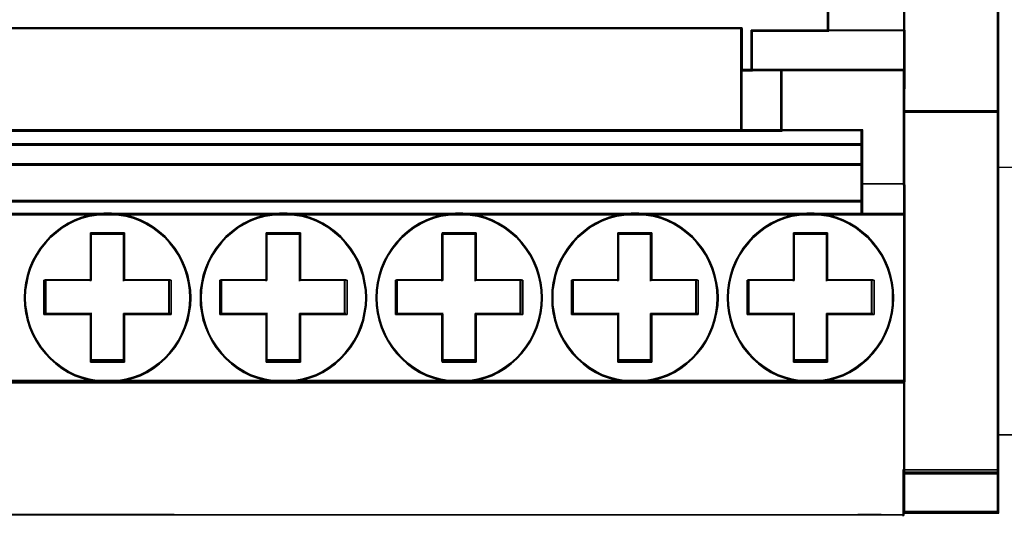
# Model space of a CAD drawing. Header units: millimetres. Extents: x 203 to 3426, y 719 to 2381.
# Tile 46 of 185: x 2530.58 to 2534.91, y 1110.87 to 1113.05. Entities that reach past the tile are written whole.
import ezdxf

# ---------------------------------------------------------------- set-up
doc = ezdxf.new("R2010")
doc.units = ezdxf.units.MM
doc.layers.add('45', color=7, linetype='Continuous')

# ---------------------------------------------------------------- blocks, each defined once
blk = doc.blocks.new('BR 4P-10 125A (400408)')
at = {"layer": '45', "color": 59}
for points in [[(101.685, -27.073), (105.727, -27.073), (105.727, -23.709), (105.727, -21.422), (105.727, 21.482), (105.727, 23.769), (105.727, 27.147), (101.685, 27.147), (101.685, 23.769), (101.685, 22.39), (101.685, 21.482), (101.685, 15.4), (101.685, 9.473), (101.685, -3.505), (101.685, -10.502), (101.685, -16.429), (101.685, -21.422), (101.685, -23.628), (101.685, -23.709), (101.685, -26.07), (101.685, -27.073)], [(101.714, -27.044), (105.699, -27.044), (105.699, -23.684), (105.699, -21.399), (105.699, 21.461), (105.699, 23.746), (105.699, 27.12), (101.714, 27.12), (101.714, 23.746), (101.714, 22.368), (101.714, 21.461), (101.714, 15.385), (101.714, 9.464), (101.714, -3.501), (101.714, -10.491), (101.714, -16.412), (101.714, -21.399), (101.714, -23.603), (101.714, -23.684), (101.714, -26.043), (101.714, -27.044)], [(98.498, -20.012), (7.254, -20.012), (7.254, -23.613), (10.501, -23.613), (10.501, -24.85), (10.501, -25.305), (11.017, -25.305), (11.017, -24.524), (11.017, -23.511), (94.815, -23.511), (94.815, -24.524), (94.815, -25.305), (95.258, -25.305), (95.258, -24.85), (95.258, -23.613), (98.498, -23.613), (98.498, -20.012)], [(98.471, -20.039), (7.283, -20.039), (7.283, -23.602), (10.528, -23.602), (10.528, -24.826), (10.528, -25.277), (11.043, -25.277), (11.043, -24.503), (11.043, -23.501), (94.791, -23.501), (94.791, -24.503), (94.791, -25.277), (95.233, -25.277), (95.233, -24.826), (95.233, -23.602), (98.471, -23.602), (98.471, -20.039)], [(11.015, -25.27), (11.015, -27.879), (94.818, -27.879), (94.818, -25.27), (94.818, -24.486), (94.818, -23.471), (11.015, -23.471), (11.015, -24.486), (11.015, -25.27)], [(11.044, -25.275), (11.044, -27.851), (94.791, -27.851), (94.791, -25.275), (94.791, -24.502), (94.791, -23.5), (11.044, -23.5), (11.044, -24.502), (11.044, -25.275)], [(96.47, -25.286), (101.729, -25.286), (101.729, -26.071), (101.743, -26.071), (101.743, -23.654), (101.743, -23.572), (98.47, -23.572), (95.203, -23.572), (95.203, -24.825), (95.203, -25.286), (96.47, -25.286)], [(96.488, -25.275), (101.703, -25.275), (101.703, -26.042), (101.716, -26.042), (101.716, -23.681), (101.716, -23.601), (98.471, -23.601), (95.232, -23.601), (95.232, -24.825), (95.232, -25.275), (96.488, -25.275)], [(96.517, -27.879), (96.517, -25.246), (95.218, -25.246), (94.761, -25.246), (94.761, -27.879), (96.517, -27.879)], [(96.488, -27.851), (96.488, -25.275), (95.232, -25.275), (94.789, -25.275), (94.789, -27.851), (96.488, -27.851)], [(99.919, -30.166), (99.919, -30.878), (99.919, -31.441), (101.743, -31.441), (101.743, -30.159), (101.729, -30.159), (101.729, -26.02), (101.729, -25.246), (96.459, -25.246), (96.459, -27.845), (99.919, -27.845), (99.919, -28.157), (99.919, -28.442), (99.919, -29.297), (99.919, -30.166)], [(99.911, -30.149), (99.911, -30.855), (99.911, -31.413), (101.716, -31.413), (101.716, -30.142), (101.703, -30.142), (101.703, -26.041), (101.703, -25.275), (96.486, -25.275), (96.486, -27.85), (99.911, -27.85), (99.911, -28.159), (99.911, -28.441), (99.911, -29.288), (99.911, -30.149)], [(101.685, -42.449), (105.727, -42.449), (105.727, -27.014), (101.685, -27.014), (101.685, -30.124), (101.685, -31.399), (101.685, -38.53), (101.685, -38.624), (101.685, -42.449)], [(101.714, -42.42), (105.699, -42.42), (105.699, -27.042), (101.714, -27.042), (101.714, -30.141), (101.714, -31.411), (101.714, -38.515), (101.714, -38.609), (101.714, -42.42)], [(5.821, -28.47), (99.939, -28.47), (99.939, -28.16), (99.939, -27.82), (96.514, -27.82), (94.815, -27.82), (11.018, -27.82), (9.305, -27.82), (5.821, -27.82), (5.821, -28.16), (5.821, -28.47)], [(5.85, -28.442), (99.912, -28.442), (99.912, -28.159), (99.912, -27.849), (96.489, -27.849), (94.791, -27.849), (11.043, -27.849), (9.332, -27.849), (5.85, -27.849), (5.85, -28.159), (5.85, -28.442)], [(5.821, -29.316), (99.939, -29.316), (99.939, -28.411), (5.821, -28.411), (5.821, -29.316)], [(5.85, -29.288), (99.912, -29.288), (99.912, -28.44), (5.85, -28.44), (5.85, -29.288)], [(5.821, -30.883), (99.939, -30.883), (99.939, -30.151), (99.939, -29.259), (5.821, -29.259), (5.821, -30.151), (5.821, -30.883)], [(5.85, -30.854), (99.912, -30.854), (99.912, -30.148), (99.912, -29.288), (5.85, -29.288), (5.85, -30.148), (5.85, -30.854)], [(99.939, -30.824), (5.821, -30.824), (5.821, -31.441), (99.939, -31.441), (99.939, -30.824)], [(99.912, -30.852), (5.85, -30.852), (5.85, -31.413), (99.912, -31.413), (99.912, -30.852)], [(99.938, -31.382), (5.822, -31.382), (4.017, -31.382), (4.017, -38.544), (101.743, -38.544), (101.743, -31.382), (99.938, -31.382)], [(70.868, -36.813), (71.016, -36.532), (71.145, -36.23), (71.246, -35.921), (71.313, -35.605), (71.361, -35.289), (71.374, -34.967), (71.361, -34.637), (71.313, -34.328), (71.246, -34.012), (71.145, -33.697), (71.016, -33.395), (70.868, -33.12), (70.699, -32.852), (70.49, -32.591), (70.274, -32.358), (70.031, -32.152), (69.781, -31.953), (69.504, -31.788), (69.221, -31.651), (68.924, -31.534), (68.613, -31.452), (68.309, -31.397), (67.985, -31.362), (67.668, -31.362), (67.344, -31.397), (67.04, -31.452), (66.73, -31.534), (66.433, -31.651), (66.142, -31.788), (65.872, -31.953), (65.623, -32.152), (65.38, -32.358), (65.164, -32.591), (64.954, -32.852), (64.786, -33.12), (64.637, -33.395), (64.509, -33.697), (64.408, -34.012), (64.34, -34.328), (64.293, -34.637), (64.279, -34.967), (64.293, -35.289), (64.34, -35.605), (64.408, -35.921), (64.509, -36.23), (64.637, -36.532), (64.786, -36.813), (64.954, -37.081), (65.164, -37.335), (65.38, -37.569), (65.623, -37.781), (65.872, -37.974), (66.142, -38.138), (66.433, -38.283), (66.73, -38.392), (67.04, -38.475), (67.344, -38.537), (67.668, -38.571), (67.985, -38.571), (68.309, -38.537), (68.613, -38.475), (68.924, -38.392), (69.221, -38.283), (69.504, -38.138), (69.781, -37.974), (70.031, -37.781), (70.274, -37.569), (70.49, -37.335), (70.699, -37.081), (70.868, -36.813)], [(78.172, -37.081), (78.341, -36.813), (78.489, -36.532), (78.618, -36.23), (78.719, -35.921), (78.786, -35.605), (78.834, -35.289), (78.847, -34.967), (78.834, -34.637), (78.786, -34.328), (78.719, -34.012), (78.618, -33.697), (78.489, -33.395), (78.341, -33.12), (78.172, -32.852), (77.963, -32.591), (77.747, -32.358), (77.511, -32.152), (77.254, -31.953), (76.984, -31.788), (76.694, -31.651), (76.397, -31.534), (76.093, -31.452), (75.783, -31.397), (75.465, -31.362), (75.141, -31.362), (74.824, -31.397), (74.514, -31.452), (74.203, -31.534), (73.906, -31.651), (73.623, -31.788), (73.346, -31.953), (73.096, -32.152), (72.853, -32.358), (72.637, -32.591), (72.434, -32.852), (72.259, -33.12), (72.11, -33.395), (71.989, -33.697), (71.881, -34.012), (71.813, -34.328), (71.766, -34.637), (71.759, -34.967), (71.766, -35.289), (71.813, -35.605), (71.881, -35.921), (71.989, -36.23), (72.11, -36.532), (72.259, -36.813), (72.434, -37.081), (72.637, -37.335), (72.853, -37.569), (73.096, -37.781), (73.346, -37.974), (73.623, -38.138), (73.906, -38.283), (74.203, -38.392), (74.514, -38.475), (74.824, -38.537), (75.141, -38.571), (75.465, -38.571), (75.783, -38.537), (76.093, -38.475), (76.397, -38.392), (76.694, -38.283), (76.984, -38.138), (77.254, -37.974), (77.511, -37.781), (77.747, -37.569), (77.963, -37.335), (78.172, -37.081)], [(85.645, -37.081), (85.821, -36.813), (85.969, -36.532), (86.091, -36.23), (86.199, -35.921), (86.266, -35.605), (86.313, -35.289), (86.32, -34.967), (86.313, -34.637), (86.266, -34.328), (86.199, -34.012), (86.091, -33.697), (85.969, -33.395), (85.821, -33.12), (85.645, -32.852), (85.443, -32.591), (85.227, -32.358), (84.984, -32.152), (84.734, -31.953), (84.457, -31.788), (84.174, -31.651), (83.877, -31.534), (83.566, -31.452), (83.256, -31.397), (82.938, -31.362), (82.621, -31.362), (82.297, -31.397), (81.987, -31.452), (81.683, -31.534), (81.386, -31.651), (81.096, -31.788), (80.826, -31.953), (80.569, -32.152), (80.333, -32.358), (80.117, -32.591), (79.907, -32.852), (79.739, -33.12), (79.59, -33.395), (79.462, -33.697), (79.361, -34.012), (79.293, -34.328), (79.246, -34.637), (79.232, -34.967), (79.246, -35.289), (79.293, -35.605), (79.361, -35.921), (79.462, -36.23), (79.59, -36.532), (79.739, -36.813), (79.907, -37.081), (80.117, -37.335), (80.333, -37.569), (80.569, -37.781), (80.826, -37.974), (81.096, -38.138), (81.386, -38.283), (81.683, -38.392), (81.987, -38.475), (82.297, -38.537), (82.621, -38.571), (82.938, -38.571), (83.256, -38.537), (83.566, -38.475), (83.877, -38.392), (84.174, -38.283), (84.457, -38.138), (84.734, -37.974), (84.984, -37.781), (85.227, -37.569), (85.443, -37.335), (85.645, -37.081)], [(93.443, -36.532), (93.571, -36.23), (93.672, -35.921), (93.74, -35.605), (93.787, -35.289), (93.8, -34.967), (93.787, -34.637), (93.74, -34.328), (93.672, -34.012), (93.571, -33.697), (93.443, -33.395), (93.294, -33.12), (93.125, -32.852), (92.916, -32.591), (92.7, -32.358), (92.457, -32.152), (92.207, -31.953), (91.937, -31.788), (91.647, -31.651), (91.35, -31.534), (91.04, -31.452), (90.736, -31.397), (90.412, -31.362), (90.094, -31.362), (89.77, -31.397), (89.467, -31.452), (89.156, -31.534), (88.859, -31.651), (88.576, -31.788), (88.299, -31.953), (88.049, -32.152), (87.806, -32.358), (87.59, -32.591), (87.388, -32.852), (87.212, -33.12), (87.064, -33.395), (86.935, -33.697), (86.834, -34.012), (86.767, -34.328), (86.719, -34.637), (86.713, -34.967), (86.719, -35.289), (86.767, -35.605), (86.834, -35.921), (86.935, -36.23), (87.064, -36.532), (87.212, -36.813), (87.388, -37.081), (87.59, -37.335), (87.806, -37.569), (88.049, -37.781), (88.299, -37.974), (88.576, -38.138), (88.859, -38.283), (89.156, -38.392), (89.467, -38.475), (89.77, -38.537), (90.094, -38.571), (90.412, -38.571), (90.736, -38.537), (91.04, -38.475), (91.35, -38.392), (91.647, -38.283), (91.937, -38.138), (92.207, -37.974), (92.457, -37.781), (92.7, -37.569), (92.916, -37.335), (93.125, -37.081), (93.294, -36.813), (93.443, -36.532)], [(98.817, -31.534), (98.507, -31.452), (98.196, -31.397), (97.879, -31.362), (97.562, -31.362), (97.238, -31.397), (96.927, -31.452), (96.623, -31.534), (96.326, -31.651), (96.036, -31.788), (95.766, -31.953), (95.51, -32.152), (95.273, -32.358), (95.057, -32.591), (94.848, -32.852), (94.679, -33.12), (94.531, -33.395), (94.403, -33.697), (94.301, -34.012), (94.234, -34.328), (94.187, -34.637), (94.173, -34.967), (94.187, -35.289), (94.234, -35.605), (94.301, -35.921), (94.403, -36.23), (94.531, -36.532), (94.679, -36.813), (94.848, -37.081), (95.057, -37.335), (95.273, -37.569), (95.51, -37.781), (95.766, -37.974), (96.036, -38.138), (96.326, -38.283), (96.623, -38.392), (96.927, -38.475), (97.238, -38.537), (97.562, -38.571), (97.879, -38.571), (98.196, -38.537), (98.507, -38.475), (98.817, -38.392), (99.114, -38.283), (99.398, -38.138), (99.675, -37.974), (99.924, -37.781), (100.167, -37.569), (100.383, -37.335), (100.586, -37.081), (100.761, -36.813), (100.91, -36.532), (101.031, -36.23), (101.139, -35.921), (101.207, -35.605), (101.254, -35.289), (101.261, -34.967), (101.254, -34.637), (101.207, -34.328), (101.139, -34.012), (101.031, -33.697), (100.91, -33.395), (100.761, -33.12), (100.586, -32.852), (100.383, -32.591), (100.167, -32.358), (99.924, -32.152), (99.675, -31.953), (99.398, -31.788), (99.114, -31.651), (98.817, -31.534)], [(70.828, -36.79), (70.661, -37.054), (70.455, -37.305), (70.242, -37.535), (70.002, -37.745), (69.755, -37.935), (69.482, -38.097), (69.202, -38.24), (68.909, -38.348), (68.603, -38.429), (68.303, -38.49), (67.983, -38.524), (67.67, -38.524), (67.35, -38.49), (67.051, -38.429), (66.744, -38.348), (66.451, -38.24), (66.165, -38.097), (65.898, -37.935), (65.652, -37.745), (65.412, -37.535), (65.199, -37.305), (64.992, -37.054), (64.826, -36.79), (64.679, -36.512), (64.552, -36.214), (64.452, -35.909), (64.386, -35.597), (64.339, -35.285), (64.326, -34.967), (64.339, -34.641), (64.386, -34.336), (64.452, -34.025), (64.552, -33.713), (64.679, -33.415), (64.826, -33.144), (64.992, -32.88), (65.199, -32.622), (65.412, -32.392), (65.652, -32.188), (65.898, -31.992), (66.165, -31.829), (66.451, -31.694), (66.744, -31.579), (67.051, -31.497), (67.35, -31.443), (67.67, -31.409), (67.983, -31.409), (68.303, -31.443), (68.603, -31.497), (68.909, -31.579), (69.202, -31.694), (69.482, -31.829), (69.755, -31.992), (70.002, -32.188), (70.242, -32.392), (70.455, -32.622), (70.661, -32.88), (70.828, -33.144), (70.975, -33.415), (71.101, -33.713), (71.201, -34.025), (71.268, -34.336), (71.314, -34.641), (71.328, -34.967), (71.314, -35.285), (71.268, -35.597), (71.201, -35.909), (71.101, -36.214), (70.975, -36.512), (70.828, -36.79)], [(77.928, -37.305), (77.715, -37.535), (77.482, -37.745), (77.229, -37.935), (76.962, -38.097), (76.676, -38.24), (76.383, -38.348), (76.083, -38.429), (75.776, -38.49), (75.463, -38.524), (75.143, -38.524), (74.83, -38.49), (74.524, -38.429), (74.218, -38.348), (73.924, -38.24), (73.645, -38.097), (73.371, -37.935), (73.125, -37.745), (72.885, -37.535), (72.672, -37.305), (72.472, -37.054), (72.299, -36.79), (72.152, -36.512), (72.033, -36.214), (71.926, -35.909), (71.859, -35.597), (71.813, -35.285), (71.806, -34.967), (71.813, -34.641), (71.859, -34.336), (71.926, -34.025), (72.033, -33.713), (72.152, -33.415), (72.299, -33.144), (72.472, -32.88), (72.672, -32.622), (72.885, -32.392), (73.125, -32.188), (73.371, -31.992), (73.645, -31.829), (73.924, -31.694), (74.218, -31.579), (74.524, -31.497), (74.83, -31.443), (75.143, -31.409), (75.463, -31.409), (75.776, -31.443), (76.083, -31.497), (76.383, -31.579), (76.676, -31.694), (76.962, -31.829), (77.229, -31.992), (77.482, -32.188), (77.715, -32.392), (77.928, -32.622), (78.134, -32.88), (78.301, -33.144), (78.448, -33.415), (78.574, -33.713), (78.674, -34.025), (78.741, -34.336), (78.787, -34.641), (78.801, -34.967), (78.787, -35.285), (78.741, -35.597), (78.674, -35.909), (78.574, -36.214), (78.448, -36.512), (78.301, -36.79), (78.134, -37.054), (77.928, -37.305)], [(85.196, -37.535), (84.956, -37.745), (84.71, -37.935), (84.436, -38.097), (84.157, -38.24), (83.863, -38.348), (83.557, -38.429), (83.25, -38.49), (82.937, -38.524), (82.624, -38.524), (82.304, -38.49), (81.998, -38.429), (81.698, -38.348), (81.405, -38.24), (81.118, -38.097), (80.852, -37.935), (80.598, -37.745), (80.365, -37.535), (80.152, -37.305), (79.945, -37.054), (79.779, -36.79), (79.632, -36.512), (79.506, -36.214), (79.406, -35.909), (79.339, -35.597), (79.292, -35.285), (79.279, -34.967), (79.292, -34.641), (79.339, -34.336), (79.406, -34.025), (79.506, -33.713), (79.632, -33.415), (79.779, -33.144), (79.945, -32.88), (80.152, -32.622), (80.365, -32.392), (80.598, -32.188), (80.852, -31.992), (81.118, -31.829), (81.405, -31.694), (81.698, -31.579), (81.998, -31.497), (82.304, -31.443), (82.624, -31.409), (82.937, -31.409), (83.25, -31.443), (83.557, -31.497), (83.863, -31.579), (84.157, -31.694), (84.436, -31.829), (84.71, -31.992), (84.956, -32.188), (85.196, -32.392), (85.409, -32.622), (85.609, -32.88), (85.782, -33.144), (85.929, -33.415), (86.049, -33.713), (86.156, -34.025), (86.222, -34.336), (86.269, -34.641), (86.275, -34.967), (86.269, -35.285), (86.222, -35.597), (86.156, -35.909), (86.049, -36.214), (85.929, -36.512), (85.782, -36.79), (85.609, -37.054), (85.409, -37.305), (85.196, -37.535)], [(93.088, -37.054), (92.881, -37.305), (92.668, -37.535), (92.428, -37.745), (92.182, -37.935), (91.915, -38.097), (91.629, -38.24), (91.336, -38.348), (91.029, -38.429), (90.729, -38.49), (90.41, -38.524), (90.097, -38.524), (89.777, -38.49), (89.477, -38.429), (89.171, -38.348), (88.878, -38.24), (88.598, -38.097), (88.325, -37.935), (88.078, -37.745), (87.838, -37.535), (87.625, -37.305), (87.425, -37.054), (87.252, -36.79), (87.106, -36.512), (86.979, -36.214), (86.879, -35.909), (86.812, -35.597), (86.766, -35.285), (86.759, -34.967), (86.766, -34.641), (86.812, -34.336), (86.879, -34.025), (86.979, -33.713), (87.106, -33.415), (87.252, -33.144), (87.425, -32.88), (87.625, -32.622), (87.838, -32.392), (88.078, -32.188), (88.325, -31.992), (88.598, -31.829), (88.878, -31.694), (89.171, -31.579), (89.477, -31.497), (89.777, -31.443), (90.097, -31.409), (90.41, -31.409), (90.729, -31.443), (91.029, -31.497), (91.336, -31.579), (91.629, -31.694), (91.915, -31.829), (92.182, -31.992), (92.428, -32.188), (92.668, -32.392), (92.881, -32.622), (93.088, -32.88), (93.254, -33.144), (93.401, -33.415), (93.527, -33.713), (93.627, -34.025), (93.694, -34.336), (93.74, -34.641), (93.754, -34.967), (93.74, -35.285), (93.694, -35.597), (93.627, -35.909), (93.527, -36.214), (93.401, -36.512), (93.254, -36.79), (93.088, -37.054)], [(95.304, -37.535), (95.091, -37.305), (94.884, -37.054), (94.718, -36.79), (94.571, -36.512), (94.444, -36.214), (94.344, -35.909), (94.278, -35.597), (94.231, -35.285), (94.218, -34.967), (94.231, -34.641), (94.278, -34.336), (94.344, -34.025), (94.444, -33.713), (94.571, -33.415), (94.718, -33.144), (94.884, -32.88), (95.091, -32.622), (95.304, -32.392), (95.537, -32.188), (95.79, -31.992), (96.057, -31.829), (96.343, -31.694), (96.637, -31.579), (96.936, -31.497), (97.243, -31.443), (97.563, -31.409), (97.876, -31.409), (98.189, -31.443), (98.496, -31.497), (98.802, -31.579), (99.095, -31.694), (99.375, -31.829), (99.648, -31.992), (99.895, -32.188), (100.135, -32.392), (100.348, -32.622), (100.548, -32.88), (100.721, -33.144), (100.868, -33.415), (100.988, -33.713), (101.094, -34.025), (101.161, -34.336), (101.208, -34.641), (101.214, -34.967), (101.208, -35.285), (101.161, -35.597), (101.094, -35.909), (100.988, -36.214), (100.868, -36.512), (100.721, -36.79), (100.548, -37.054), (100.348, -37.305), (100.135, -37.535), (99.895, -37.745), (99.648, -37.935), (99.375, -38.097), (99.095, -38.24), (98.802, -38.348), (98.496, -38.429), (98.189, -38.49), (97.876, -38.524), (97.563, -38.524), (97.243, -38.49), (96.936, -38.429), (96.637, -38.348), (96.343, -38.24), (96.057, -38.097), (95.79, -37.935), (95.537, -37.745), (95.304, -37.535)], [(70.529, -35.679), (68.551, -35.679), (68.551, -37.705), (67.103, -37.705), (67.103, -35.679), (65.118, -35.679), (65.118, -34.213), (67.103, -34.213), (67.103, -32.201), (68.551, -32.201), (68.551, -34.213), (70.529, -34.213), (70.529, -35.679)], [(65.118, -34.213), (65.118, -35.679), (67.103, -35.679), (67.103, -37.705), (68.551, -37.705), (68.551, -35.679), (70.529, -35.679), (70.529, -34.213), (68.551, -34.213), (68.551, -32.201), (67.103, -32.201), (67.103, -34.213), (65.118, -34.213)], [(78.009, -35.679), (76.031, -35.679), (76.031, -37.705), (74.576, -37.705), (74.576, -35.679), (72.598, -35.679), (72.598, -34.213), (74.576, -34.213), (74.576, -32.201), (76.031, -32.201), (76.031, -34.213), (78.009, -34.213), (78.009, -35.679)], [(72.598, -34.213), (72.598, -35.679), (74.576, -35.679), (74.576, -37.705), (76.031, -37.705), (76.031, -35.679), (78.009, -35.679), (78.009, -34.213), (76.031, -34.213), (76.031, -32.201), (74.576, -32.201), (74.576, -34.213), (72.598, -34.213)], [(85.482, -35.679), (83.504, -35.679), (83.504, -37.705), (82.056, -37.705), (82.056, -35.679), (80.071, -35.679), (80.071, -34.213), (82.056, -34.213), (82.056, -32.201), (83.504, -32.201), (83.504, -34.213), (85.482, -34.213), (85.482, -35.679)], [(80.071, -34.213), (80.071, -35.679), (82.056, -35.679), (82.056, -37.705), (83.504, -37.705), (83.504, -35.679), (85.482, -35.679), (85.482, -34.213), (83.504, -34.213), (83.504, -32.201), (82.056, -32.201), (82.056, -34.213), (80.071, -34.213)], [(92.949, -35.679), (90.971, -35.679), (90.971, -37.705), (89.53, -37.705), (89.53, -35.679), (87.551, -35.679), (87.551, -34.213), (89.53, -34.213), (89.53, -32.201), (90.971, -32.201), (90.971, -34.213), (92.949, -34.213), (92.949, -35.679)], [(87.551, -34.213), (87.551, -35.679), (89.53, -35.679), (89.53, -37.705), (90.971, -37.705), (90.971, -35.679), (92.949, -35.679), (92.949, -34.213), (90.971, -34.213), (90.971, -32.201), (89.53, -32.201), (89.53, -34.213), (87.551, -34.213)], [(100.422, -35.679), (98.444, -35.679), (98.444, -37.705), (97.003, -37.705), (97.003, -35.679), (95.024, -35.679), (95.024, -34.213), (97.003, -34.213), (97.003, -32.201), (98.444, -32.201), (98.444, -34.213), (100.422, -34.213), (100.422, -35.679)], [(95.024, -34.213), (95.024, -35.679), (97.003, -35.679), (97.003, -37.705), (98.444, -37.705), (98.444, -35.679), (100.422, -35.679), (100.422, -34.213), (98.444, -34.213), (98.444, -32.201), (97.003, -32.201), (97.003, -34.213), (95.024, -34.213)], [(65.193, -34.233), (65.193, -35.658), (67.123, -35.658), (67.123, -37.628), (68.531, -37.628), (68.531, -35.658), (70.455, -35.658), (70.455, -34.233), (68.531, -34.233), (68.531, -32.277), (67.123, -32.277), (67.123, -34.233), (65.193, -34.233)], [(72.673, -34.233), (72.673, -35.658), (74.596, -35.658), (74.596, -37.628), (76.01, -37.628), (76.01, -35.658), (77.933, -35.658), (77.933, -34.233), (76.01, -34.233), (76.01, -32.277), (74.596, -32.277), (74.596, -34.233), (72.673, -34.233)], [(80.146, -34.233), (80.146, -35.658), (82.076, -35.658), (82.076, -37.628), (83.485, -37.628), (83.485, -35.658), (85.408, -35.658), (85.408, -34.233), (83.485, -34.233), (83.485, -32.277), (82.076, -32.277), (82.076, -34.233), (80.146, -34.233)], [(87.626, -34.233), (87.626, -35.658), (89.55, -35.658), (89.55, -37.628), (90.951, -37.628), (90.951, -35.658), (92.874, -35.658), (92.874, -34.233), (90.951, -34.233), (90.951, -32.277), (89.55, -32.277), (89.55, -34.233), (87.626, -34.233)], [(95.099, -34.233), (95.099, -35.658), (97.023, -35.658), (97.023, -37.628), (98.424, -37.628), (98.424, -35.658), (100.347, -35.658), (100.347, -34.233), (98.424, -34.233), (98.424, -32.277), (97.023, -32.277), (97.023, -34.233), (95.099, -34.233)], [(101.685, -42.39), (101.685, -44.123), (105.727, -44.123), (105.727, -42.39), (101.685, -42.39)], [(101.714, -42.419), (101.714, -44.095), (105.699, -44.095), (105.699, -42.419), (101.714, -42.419)]]:
    blk.add_lwpolyline(points, close=True, dxfattribs=at)
at = {"layer": '45', "color": 139}
for points in [[(98.441, -20.012), (98.441, -23.631), (98.441, -20.012)], [(101.685, -21.368), (101.685, -23.712), (101.685, -21.368)], [(105.67, -21.368), (105.67, -23.712), (105.67, -21.368)], [(94.818, -23.471), (11.015, -23.471), (94.818, -23.471)], [(94.761, -24.533), (94.761, -23.471), (94.761, -24.533)], [(95.203, -23.572), (95.203, -24.854), (95.203, -23.572)], [(95.203, -23.572), (101.743, -23.572), (95.203, -23.572)], [(101.685, -23.653), (101.685, -27.073), (101.685, -23.653)], [(105.67, -23.653), (105.67, -27.073), (105.67, -23.653)], [(94.761, -24.474), (94.761, -25.305), (94.761, -24.474)], [(95.203, -24.795), (95.203, -25.305), (95.203, -24.795)], [(94.761, -25.246), (94.761, -27.879), (94.761, -25.246)], [(96.517, -25.246), (94.761, -25.246), (96.517, -25.246)], [(101.73, -25.246), (96.459, -25.246), (101.73, -25.246)], [(96.459, -25.246), (96.459, -27.879), (96.459, -25.246)], [(101.671, -25.246), (101.671, -30.171), (101.671, -25.246)], [(101.671, -26.013), (101.743, -26.013), (101.671, -26.013)], [(101.685, -27.014), (101.685, -42.449), (101.685, -27.014)], [(101.685, -27.014), (105.727, -27.014), (101.685, -27.014)], [(105.67, -27.014), (105.67, -42.449), (105.67, -27.014)], [(99.939, -27.82), (5.821, -27.82), (99.939, -27.82)], [(99.881, -28.188), (99.881, -27.82), (99.881, -28.188)], [(99.939, -28.411), (5.821, -28.411), (99.939, -28.411)], [(99.881, -28.129), (99.881, -28.47), (99.881, -28.129)], [(99.881, -28.411), (99.881, -29.316), (99.881, -28.411)], [(99.939, -29.259), (5.821, -29.259), (99.939, -29.259)], [(99.881, -29.259), (99.881, -30.883), (99.881, -29.259)], [(100.051, -30.118), (99.881, -30.118), (100.051, -30.118)], [(101.743, -30.112), (99.994, -30.112), (101.743, -30.112)], [(99.939, -30.824), (5.821, -30.824), (99.939, -30.824)], [(99.881, -30.824), (99.881, -31.441), (99.881, -30.824)], [(5.821, -31.382), (99.939, -31.382), (5.821, -31.382)], [(99.881, -31.382), (101.743, -31.382), (99.881, -31.382)], [(71.328, -34.967), (71.314, -34.641), (71.268, -34.336), (71.201, -34.025), (71.101, -33.713), (70.975, -33.415), (70.828, -33.144), (70.661, -32.88), (70.455, -32.622), (70.242, -32.392), (70.002, -32.188), (69.755, -31.992), (69.482, -31.829), (69.202, -31.694), (68.909, -31.579), (68.603, -31.497), (68.303, -31.443), (67.983, -31.409), (67.67, -31.409), (67.35, -31.443), (67.051, -31.497), (66.744, -31.579), (66.451, -31.694), (66.165, -31.829), (65.898, -31.992), (65.652, -32.188), (65.412, -32.392), (65.199, -32.622), (64.992, -32.88), (64.826, -33.144), (64.679, -33.415), (64.552, -33.713), (64.452, -34.025), (64.386, -34.336), (64.339, -34.641), (64.326, -34.967), (64.339, -35.285), (64.386, -35.597), (64.452, -35.909), (64.552, -36.214), (64.679, -36.512), (64.826, -36.79), (64.992, -37.054), (65.199, -37.305), (65.412, -37.535), (65.652, -37.745), (65.898, -37.935), (66.165, -38.097), (66.451, -38.24), (66.744, -38.348), (67.051, -38.429), (67.35, -38.49), (67.67, -38.524), (67.983, -38.524), (68.303, -38.49), (68.603, -38.429), (68.909, -38.348), (69.202, -38.24), (69.482, -38.097), (69.755, -37.935), (70.002, -37.745), (70.242, -37.535), (70.455, -37.305), (70.661, -37.054), (70.828, -36.79), (70.975, -36.512), (71.101, -36.214), (71.201, -35.909), (71.268, -35.597), (71.314, -35.285), (71.328, -34.967)], [(78.801, -34.967), (78.787, -34.641), (78.741, -34.336), (78.674, -34.025), (78.574, -33.713), (78.448, -33.415), (78.301, -33.144), (78.134, -32.88), (77.928, -32.622), (77.715, -32.392), (77.482, -32.188), (77.229, -31.992), (76.962, -31.829), (76.676, -31.694), (76.383, -31.579), (76.083, -31.497), (75.776, -31.443), (75.463, -31.409), (75.143, -31.409), (74.83, -31.443), (74.524, -31.497), (74.218, -31.579), (73.924, -31.694), (73.645, -31.829), (73.371, -31.992), (73.125, -32.188), (72.885, -32.392), (72.672, -32.622), (72.472, -32.88), (72.299, -33.144), (72.152, -33.415), (72.033, -33.713), (71.926, -34.025), (71.859, -34.336), (71.813, -34.641), (71.806, -34.967), (71.813, -35.285), (71.859, -35.597), (71.926, -35.909), (72.033, -36.214), (72.152, -36.512), (72.299, -36.79), (72.472, -37.054), (72.672, -37.305), (72.885, -37.535), (73.125, -37.745), (73.371, -37.935), (73.645, -38.097), (73.924, -38.24), (74.218, -38.348), (74.524, -38.429), (74.83, -38.49), (75.143, -38.524), (75.463, -38.524), (75.776, -38.49), (76.083, -38.429), (76.383, -38.348), (76.676, -38.24), (76.962, -38.097), (77.229, -37.935), (77.482, -37.745), (77.715, -37.535), (77.928, -37.305), (78.134, -37.054), (78.301, -36.79), (78.448, -36.512), (78.574, -36.214), (78.674, -35.909), (78.741, -35.597), (78.787, -35.285), (78.801, -34.967)], [(86.275, -34.967), (86.269, -34.641), (86.222, -34.336), (86.156, -34.025), (86.049, -33.713), (85.929, -33.415), (85.782, -33.144), (85.609, -32.88), (85.409, -32.622), (85.196, -32.392), (84.956, -32.188), (84.71, -31.992), (84.436, -31.829), (84.157, -31.694), (83.863, -31.579), (83.557, -31.497), (83.25, -31.443), (82.937, -31.409), (82.624, -31.409), (82.304, -31.443), (81.998, -31.497), (81.698, -31.579), (81.405, -31.694), (81.118, -31.829), (80.852, -31.992), (80.598, -32.188), (80.365, -32.392), (80.152, -32.622), (79.945, -32.88), (79.779, -33.144), (79.632, -33.415), (79.506, -33.713), (79.406, -34.025), (79.339, -34.336), (79.292, -34.641), (79.279, -34.967), (79.292, -35.285), (79.339, -35.597), (79.406, -35.909), (79.506, -36.214), (79.632, -36.512), (79.779, -36.79), (79.945, -37.054), (80.152, -37.305), (80.365, -37.535), (80.598, -37.745), (80.852, -37.935), (81.118, -38.097), (81.405, -38.24), (81.698, -38.348), (81.998, -38.429), (82.304, -38.49), (82.624, -38.524), (82.937, -38.524), (83.25, -38.49), (83.557, -38.429), (83.863, -38.348), (84.157, -38.24), (84.436, -38.097), (84.71, -37.935), (84.956, -37.745), (85.196, -37.535), (85.409, -37.305), (85.609, -37.054), (85.782, -36.79), (85.929, -36.512), (86.049, -36.214), (86.156, -35.909), (86.222, -35.597), (86.269, -35.285), (86.275, -34.967)], [(93.754, -34.967), (93.74, -34.641), (93.694, -34.336), (93.627, -34.025), (93.527, -33.713), (93.401, -33.415), (93.254, -33.144), (93.088, -32.88), (92.881, -32.622), (92.668, -32.392), (92.428, -32.188), (92.182, -31.992), (91.915, -31.829), (91.629, -31.694), (91.336, -31.579), (91.029, -31.497), (90.729, -31.443), (90.41, -31.409), (90.097, -31.409), (89.777, -31.443), (89.477, -31.497), (89.171, -31.579), (88.878, -31.694), (88.598, -31.829), (88.325, -31.992), (88.078, -32.188), (87.838, -32.392), (87.625, -32.622), (87.425, -32.88), (87.252, -33.144), (87.106, -33.415), (86.979, -33.713), (86.879, -34.025), (86.812, -34.336), (86.766, -34.641), (86.759, -34.967), (86.766, -35.285), (86.812, -35.597), (86.879, -35.909), (86.979, -36.214), (87.106, -36.512), (87.252, -36.79), (87.425, -37.054), (87.625, -37.305), (87.838, -37.535), (88.078, -37.745), (88.325, -37.935), (88.598, -38.097), (88.878, -38.24), (89.171, -38.348), (89.477, -38.429), (89.777, -38.49), (90.097, -38.524), (90.41, -38.524), (90.729, -38.49), (91.029, -38.429), (91.336, -38.348), (91.629, -38.24), (91.915, -38.097), (92.182, -37.935), (92.428, -37.745), (92.668, -37.535), (92.881, -37.305), (93.088, -37.054), (93.254, -36.79), (93.401, -36.512), (93.527, -36.214), (93.627, -35.909), (93.694, -35.597), (93.74, -35.285), (93.754, -34.967)], [(101.214, -34.967), (101.208, -34.641), (101.161, -34.336), (101.094, -34.025), (100.988, -33.713), (100.868, -33.415), (100.721, -33.144), (100.548, -32.88), (100.348, -32.622), (100.135, -32.392), (99.895, -32.188), (99.648, -31.992), (99.375, -31.829), (99.095, -31.694), (98.802, -31.579), (98.496, -31.497), (98.189, -31.443), (97.876, -31.409), (97.563, -31.409), (97.243, -31.443), (96.936, -31.497), (96.637, -31.579), (96.343, -31.694), (96.057, -31.829), (95.79, -31.992), (95.537, -32.188), (95.304, -32.392), (95.091, -32.622), (94.884, -32.88), (94.718, -33.144), (94.571, -33.415), (94.444, -33.713), (94.344, -34.025), (94.278, -34.336), (94.231, -34.641), (94.218, -34.967), (94.231, -35.285), (94.278, -35.597), (94.344, -35.909), (94.444, -36.214), (94.571, -36.512), (94.718, -36.79), (94.884, -37.054), (95.091, -37.305), (95.304, -37.535), (95.537, -37.745), (95.79, -37.935), (96.057, -38.097), (96.343, -38.24), (96.637, -38.348), (96.936, -38.429), (97.243, -38.49), (97.563, -38.524), (97.876, -38.524), (98.189, -38.49), (98.496, -38.429), (98.802, -38.348), (99.095, -38.24), (99.375, -38.097), (99.648, -37.935), (99.895, -37.745), (100.135, -37.535), (100.348, -37.305), (100.548, -37.054), (100.721, -36.79), (100.868, -36.512), (100.988, -36.214), (101.094, -35.909), (101.161, -35.597), (101.208, -35.285), (101.214, -34.967)], [(68.56, -32.25), (67.094, -32.25), (68.56, -32.25)], [(67.094, -32.25), (67.094, -34.263), (67.094, -32.25)], [(68.502, -34.263), (68.502, -32.25), (68.502, -34.263)], [(76.04, -32.25), (74.567, -32.25), (76.04, -32.25)], [(74.567, -32.25), (74.567, -34.263), (74.567, -32.25)], [(75.981, -34.263), (75.981, -32.25), (75.981, -34.263)], [(83.513, -32.25), (82.047, -32.25), (83.513, -32.25)], [(82.047, -32.25), (82.047, -34.263), (82.047, -32.25)], [(83.455, -34.263), (83.455, -32.25), (83.455, -34.263)], [(90.98, -32.25), (89.52, -32.25), (90.98, -32.25)], [(89.52, -32.25), (89.52, -34.263), (89.52, -32.25)], [(90.921, -34.263), (90.921, -32.25), (90.921, -34.263)], [(98.453, -32.25), (96.993, -32.25), (98.453, -32.25)], [(96.993, -32.25), (96.993, -34.263), (96.993, -32.25)], [(98.394, -34.263), (98.394, -32.25), (98.394, -34.263)], [(67.151, -34.204), (65.164, -34.204), (67.151, -34.204)], [(65.164, -34.204), (65.164, -35.688), (65.164, -34.204)], [(70.482, -34.204), (68.502, -34.204), (70.482, -34.204)], [(70.425, -35.688), (70.425, -34.204), (70.425, -35.688)], [(74.626, -34.204), (72.645, -34.204), (74.626, -34.204)], [(72.645, -34.204), (72.645, -35.688), (72.645, -34.204)], [(77.962, -34.204), (75.981, -34.204), (77.962, -34.204)], [(77.905, -35.688), (77.905, -34.204), (77.905, -35.688)], [(82.104, -34.204), (80.118, -34.204), (82.104, -34.204)], [(80.118, -34.204), (80.118, -35.688), (80.118, -34.204)], [(85.435, -34.204), (83.455, -34.204), (85.435, -34.204)], [(85.378, -35.688), (85.378, -34.204), (85.378, -35.688)], [(89.579, -34.204), (87.598, -34.204), (89.579, -34.204)], [(87.598, -34.204), (87.598, -35.688), (87.598, -34.204)], [(92.903, -34.204), (90.921, -34.204), (92.903, -34.204)], [(92.844, -35.688), (92.844, -34.204), (92.844, -35.688)], [(97.052, -34.204), (95.071, -34.204), (97.052, -34.204)], [(95.071, -34.204), (95.071, -35.688), (95.071, -34.204)], [(100.376, -34.204), (98.394, -34.204), (100.376, -34.204)], [(100.317, -35.688), (100.317, -34.204), (100.317, -35.688)], [(65.164, -35.629), (67.151, -35.629), (65.164, -35.629)], [(67.094, -35.629), (67.094, -37.657), (67.094, -35.629)], [(68.502, -37.657), (68.502, -35.629), (68.502, -37.657)], [(68.502, -35.629), (70.482, -35.629), (68.502, -35.629)], [(72.645, -35.629), (74.626, -35.629), (72.645, -35.629)], [(74.567, -35.629), (74.567, -37.657), (74.567, -35.629)], [(75.981, -37.657), (75.981, -35.629), (75.981, -37.657)], [(75.981, -35.629), (77.962, -35.629), (75.981, -35.629)], [(80.118, -35.629), (82.104, -35.629), (80.118, -35.629)], [(82.047, -35.629), (82.047, -37.657), (82.047, -35.629)], [(83.455, -37.657), (83.455, -35.629), (83.455, -37.657)], [(83.455, -35.629), (85.435, -35.629), (83.455, -35.629)], [(87.598, -35.629), (89.579, -35.629), (87.598, -35.629)], [(89.52, -35.629), (89.52, -37.657), (89.52, -35.629)], [(90.921, -37.657), (90.921, -35.629), (90.921, -37.657)], [(90.921, -35.629), (92.903, -35.629), (90.921, -35.629)], [(95.071, -35.629), (97.052, -35.629), (95.071, -35.629)], [(96.993, -35.629), (96.993, -37.657), (96.993, -35.629)], [(98.394, -37.657), (98.394, -35.629), (98.394, -37.657)], [(98.394, -35.629), (100.376, -35.629), (98.394, -35.629)], [(67.094, -37.599), (68.56, -37.599), (67.094, -37.599)], [(74.567, -37.599), (76.04, -37.599), (74.567, -37.599)], [(82.047, -37.599), (83.513, -37.599), (82.047, -37.599)], [(89.52, -37.599), (90.98, -37.599), (89.52, -37.599)], [(96.993, -37.599), (98.453, -37.599), (96.993, -37.599)], [(4.017, -38.485), (101.743, -38.485), (4.017, -38.485)], [(101.743, -38.58), (4.017, -38.58), (101.743, -38.58)], [(101.743, -38.58), (4.017, -38.58), (101.743, -38.58)], [(101.685, -42.39), (101.685, -44.123), (101.685, -42.39)], [(101.685, -42.39), (105.727, -42.39), (101.685, -42.39)], [(105.67, -42.39), (105.67, -44.123), (105.67, -42.39)], [(101.685, -44.064), (105.727, -44.064), (101.685, -44.064)]]:
    blk.add_lwpolyline(points, close=True, dxfattribs=at)
at = {"layer": '45', "color": 150}
for points in [[(105.67, -22.456), (105.67, -26.017), (105.67, -22.456)], [(105.67, -26.985), (105.67, -25.959), (105.67, -26.985)], [(105.67, -26.926), (105.67, -40.064), (105.67, -26.926)], [(105.67, -40.877), (105.67, -40.004), (105.67, -40.877)], [(105.67, -40.818), (105.67, -42.341), (105.67, -40.818)], [(101.723, -42.282), (101.651, -42.282), (101.723, -42.282)], [(101.666, -42.282), (101.666, -44.129), (101.666, -42.282)], [(101.666, -42.282), (105.727, -42.282), (101.666, -42.282)], [(3.97, -44.204), (101.711, -44.204), (3.97, -44.204)], [(35.073, -44.184), (70.654, -44.184), (35.073, -44.184)], [(35.073, -44.184), (70.654, -44.184), (35.073, -44.184)], [(99.729, -44.184), (100.72, -44.184), (99.729, -44.184)], [(101.651, -44.204), (101.723, -44.204), (101.651, -44.204)], [(101.666, -44.244), (101.666, -44.071), (101.666, -44.244)], [(101.666, -44.184), (101.666, -44.263), (101.666, -44.184)]]:
    blk.add_lwpolyline(points, close=True, dxfattribs=at)
blk = doc.blocks.new('S304 TX3')
at = {"layer": '45', "color": 7}
blk.add_lwpolyline([(35.981761, 41.02555), (17.978145, 41.02555), (-0.014334, 41.02555), (-0.014334, -41.02555), (17.978145, -41.02555), (35.981761, -41.02555), (53.990945, -41.02555), (71.983424, -41.02555), (71.983424, 41.02555), (53.990945, 41.02555), (35.981761, 41.02555)], close=True, dxfattribs=at)
at = {"layer": '45', "color": 139}
blk.add_lwpolyline([(35.981761, 41.02555), (17.978145, 41.02555), (-0.014334, 41.02555), (-0.014334, -41.02555), (17.978145, -41.02555), (35.981761, -41.02555), (53.990945, -41.02555), (71.983424, -41.02555), (71.983424, 41.02555), (53.990945, 41.02555), (35.981761, 41.02555)], close=True, dxfattribs=at)
at = {"layer": '45', "color": 59}
blk.add_lwpolyline([(35.981762, 41.011183), (17.985314, 41.011183), (0, 41.011183), (0, -41.011183), (17.985314, -41.011183), (35.981762, -41.011183), (53.983776, -41.011183), (71.969091, -41.011183), (71.969091, 41.011183), (53.983776, 41.011183), (35.981762, 41.011183)], close=True, dxfattribs=at)
at = {"layer": '45', "color": 139}
blk.add_lwpolyline([(-0.014334, -29.62697), (6.184801, -29.62697)], dxfattribs=at)
blk = doc.blocks.new('G$CCC6CD2FA')
at = {"linetype": 'Continuous', "xscale": 0.103478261, "yscale": 0.103478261, "zscale": 0.103478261}
blk.add_blockref('BR 4P-10 125A (400408)', (-126.3881, 43.7587), dxfattribs=at)
at = {"xscale": 0.103478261, "yscale": 0.103478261, "zscale": 0.103478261}
blk.add_blockref('S304 TX3', (-115.4535, 43.782), dxfattribs=at)

msp = doc.modelspace()

# ---------------------------------------------------------------- block references
msp.add_blockref('G$CCC6CD2FA', (2650.3343, 1071.6878))

doc.saveas('drawing.dxf')
